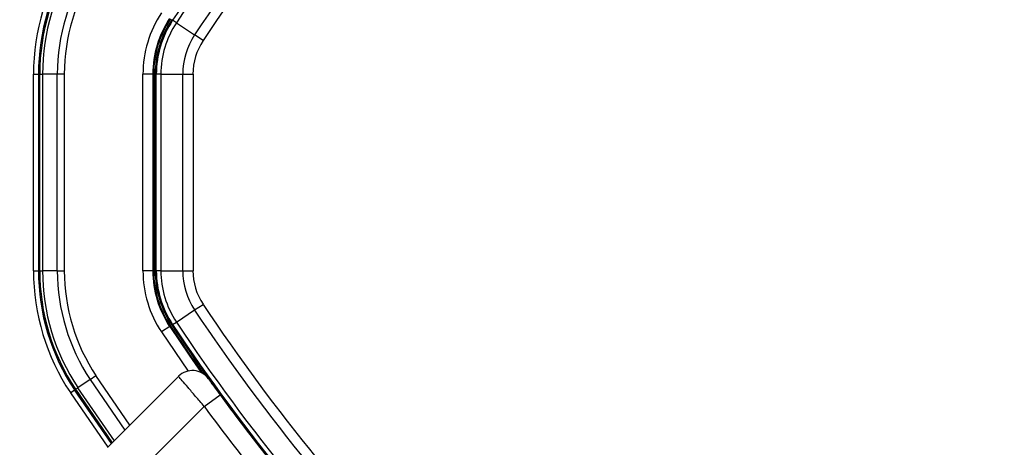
# Paper-space layout '3M DUO In Ground Anchor' of a CAD drawing. Header units: millimetres. Extents: x 10 to 10335, y 20 to 7920.
# Tile 81 of 116: x 3529 to 3629, y 7792 to 7835. Entities that reach past the tile are written whole.
import ezdxf

# ---------------------------------------------------------------- set-up
doc = ezdxf.new("R2010")
doc.units = ezdxf.units.MM
doc.layers.add('COMPONENT_GEOMETRY', color=7, linetype='Continuous')
doc.styles.add('SLDTEXTSTYLE0', font='TXT', dxfattribs={"width": 0.75})
doc.dimstyles.new('SLDDIMSTYLE2', dxfattribs={"dimtxt": 75, "dimasz": 3.302, "dimexe": 0, "dimexo": 0.0625, "dimgap": 18.75, "dimtad": 0, "dimtih": 1, "dimtoh": 1, "dimdec": 0, "dimrnd": 1e-09, "dimzin": 12, "dimdsep": 46, "dimtxsty": 'SLDTEXTSTYLE0', "dimsah": 1, "dimcen": 0.09, "dimadec": 0, "dimazin": 3, "dimtfac": 1, "dimtdec": 3, "dimtofl": 0, "dimtmove": 0, "dimatfit": 3, "dimfxl": 1, "dimfrac": 2, "dimtolj": 1, "dimtzin": 12, "dimarcsym": 0})

# ---------------------------------------------------------------- blocks, each defined once
blk = doc.blocks.new('_D_17')
at = {"layer": 'COMPONENT_GEOMETRY', "color": 7}
for p, q in [((3584.01, 7919.66), (364.55, 7919.66)), ((367.73, 7919.66), (367.73, 6439.18)), ((367.73, 4839.64), (367.73, 6320.12)), ((2084.42, 4839.64), (364.55, 4839.64))]:
    blk.add_line(p, q, dxfattribs=at)
for points in [[(367.73, 7919.66), (367.22, 7916.35), (368.23, 7916.35)], [(367.73, 4839.64), (368.23, 4842.94), (367.22, 4842.94)]]:
    blk.add_solid(points, dxfattribs=at)
at = {"layer": 'COMPONENT_GEOMETRY', "color": 7, "insert": (256.89, 6416.8), "char_height": 75, "attachment_point": 1, "style": 'SLDTEXTSTYLE0'}
blk.add_mtext('3080', dxfattribs=at)

psp = doc.layouts.new('3M DUO In Ground Anchor')

# ---------------------------------------------------------------- linework, layer by layer
at = {"color": 7, "linetype": 'Continuous', "lineweight": 25}
for p, q in [((3544.51, 7835.12), (3544.42, 7835.18)), ((3544.89, 7834.87), (3544.51, 7835.12)), ((3544.89, 7834.87), (3546.74, 7833.63)), ((3547.61, 7833.06), (3546.74, 7833.63)), ((3530.36, 7829.64), (3530.86, 7829.64)), ((3530.36, 7809.67), (3530.36, 7829.64)), ((3530.99, 7829.64), (3530.86, 7829.64)), ((3530.86, 7829.64), (3530.86, 7809.67)), ((3530.99, 7829.64), (3531.28, 7829.64)), ((3530.99, 7809.67), (3530.99, 7829.64)), ((3532.78, 7829.64), (3531.28, 7829.64)), ((3531.28, 7829.64), (3531.28, 7809.67)), ((3533.49, 7829.64), (3532.78, 7829.64)), ((3532.78, 7809.67), (3532.78, 7829.64)), ((3533.49, 7829.64), (3533.49, 7809.67)), ((3541.49, 7809.67), (3541.49, 7829.64)), ((3542.49, 7829.64), (3541.49, 7829.64)), ((3542.49, 7829.64), (3542.49, 7809.67)), ((3542.58, 7829.64), (3542.49, 7829.64)), ((3542.58, 7829.64), (3542.58, 7809.67)), ((3542.85, 7829.64), (3542.74, 7829.64)), ((3542.74, 7829.64), (3542.74, 7809.67)), ((3542.85, 7809.67), (3542.85, 7829.64)), ((3543.31, 7829.64), (3542.85, 7829.64)), ((3543.31, 7829.64), (3543.31, 7809.67)), ((3543.31, 7829.64), (3545.53, 7829.64)), ((3545.53, 7809.67), (3545.53, 7829.64)), ((3545.53, 7829.64), (3546.58, 7829.64)), ((3546.58, 7829.64), (3546.58, 7809.67)), ((3530.36, 7809.67), (3530.86, 7809.67)), ((3530.99, 7809.67), (3530.86, 7809.67)), ((3530.99, 7809.67), (3531.28, 7809.67)), ((3532.78, 7809.67), (3531.28, 7809.67)), ((3532.78, 7809.67), (3533.49, 7809.67)), ((3542.49, 7809.67), (3541.49, 7809.67)), ((3542.58, 7809.67), (3542.49, 7809.67)), ((3542.85, 7809.67), (3542.74, 7809.67)), ((3543.31, 7809.67), (3542.85, 7809.67)), ((3543.31, 7809.67), (3545.53, 7809.67)), ((3545.53, 7809.67), (3546.58, 7809.67)), ((3546.74, 7805.68), (3547.61, 7806.25)), ((3544.89, 7804.44), (3546.74, 7805.68)), ((3544.21, 7803.99), (3543.37, 7803.44)), ((3544.28, 7804.04), (3544.21, 7803.99)), ((3544.51, 7804.19), (3544.42, 7804.13)), ((3544.51, 7804.19), (3544.89, 7804.44)), ((3536.12, 7798.61), (3536.71, 7799)), ((3537.88, 7791.7), (3545.11, 7798.93)), ((3534.63, 7797.62), (3534.87, 7797.78)), ((3536.12, 7798.61), (3534.87, 7797.78)), ((3534.11, 7797.27), (3534.53, 7797.55)), ((3534.63, 7797.62), (3534.53, 7797.55)), ((3547.72, 7795.88), (3549.33, 7797.06)), ((3549.33, 7797.06), (3550.51, 7795.47)), ((3547.72, 7795.88), (3540.71, 7788.87))]:
    psp.add_line(p, q, dxfattribs=at)
at = {"color": 8, "linetype": 'Continuous', "lineweight": 25}
for p, q in [((3543.37, 7803.44), (3546.08, 7799.47)), ((3540.16, 7793.98), (3536.71, 7799)), ((3538.58, 7792.39), (3534.87, 7797.78)), ((3536.12, 7798.61), (3539.65, 7793.47)), ((3534.11, 7797.27), (3537.92, 7791.74)), ((3538.28, 7792.1), (3534.53, 7797.55)), ((3534.63, 7797.62), (3538.37, 7792.18))]:
    psp.add_line(p, q, dxfattribs=at)
at = {"color": 7, "linetype": 'Continuous', "lineweight": 25, "flags": 128}
for points in [[(3544.21, 7803.99), (3546.18, 7801.07), (3547.42, 7799.31)], [(3544.28, 7804.04), (3546.24, 7801.15), (3547.6, 7799.21)]]:
    psp.add_lwpolyline(points, dxfattribs=at)
at = {"color": 7, "linetype": 'Continuous', "lineweight": 25}
for centre, radius, start, end in [((3615.69, 7819.66), 100, 335.6403, 204.3597), ((3615.69, 7819.66), 99, 335.8585, 204.1415), ((3615.69, 7819.66), 97.6, 336.1709, 203.8291), ((3710.94, 7724.41), 199.89, 123.6328, 146.3672), ((3710.94, 7724.41), 199.43, 123.6328, 146.3672), ((3710.94, 7724.41), 197.21, 123.6328, 146.3672), ((3710.94, 7724.41), 196.17, 123.6328, 146.3672), ((3552.74, 7829.64), 22.38, 146.3672, 180), ((3552.74, 7829.64), 21.88, 146.3672, 180), ((3552.74, 7829.64), 21.75, 146.3672, 180), ((3552.74, 7829.64), 21.46, 146.3672, 180), ((3552.74, 7829.64), 19.96, 146.3672, 180), ((3552.74, 7829.64), 19.25, 146.3672, 180), ((3552.74, 7829.64), 11.25, 146.3672, 180), ((3552.74, 7829.64), 10.25, 146.3672, 180), ((3552.74, 7829.64), 10.16, 146.3672, 180), ((3552.74, 7829.64), 10, 146.3672, 180), ((3552.74, 7829.64), 9.89, 146.3672, 180), ((3552.74, 7829.64), 9.43, 146.3672, 180), ((3552.74, 7829.64), 7.21, 146.3672, 180), ((3552.74, 7829.64), 6.17, 146.3672, 180), ((3552.74, 7809.67), 22.38, 180, 213.6328), ((3552.74, 7809.67), 21.88, 180, 213.6328), ((3552.74, 7809.67), 21.75, 180, 213.6328), ((3552.74, 7809.67), 21.46, 180, 213.6328), ((3552.74, 7809.67), 19.96, 180, 213.6328), ((3552.74, 7809.67), 19.25, 180, 213.6328), ((3552.74, 7809.67), 11.25, 180, 213.6328), ((3552.74, 7809.67), 10.25, 180, 213.6328), ((3552.74, 7809.67), 10.16, 180, 213.6328), ((3552.74, 7809.67), 10, 180, 213.6328), ((3552.74, 7809.67), 9.89, 180, 213.6328), ((3552.74, 7809.67), 9.43, 180, 213.6328), ((3552.74, 7809.67), 7.21, 180, 213.6328), ((3552.74, 7809.67), 6.17, 180, 213.6328), ((3710.94, 7914.9), 196.17, 213.6328, 236.3672), ((3710.94, 7914.9), 197.21, 213.6328, 236.3672), ((3710.94, 7914.9), 200, 213.6328, 223.6615), ((3710.94, 7914.9), 200, 213.6328, 220.8526), ((3710.94, 7914.9), 199.89, 213.6328, 236.3672), ((3710.94, 7914.9), 199.43, 213.6328, 236.3672), ((3546.53, 7797.52), 2, 35.7221, 135), ((3710.52, 7915.46), 202, 216.2964, 222.0724)]:
    psp.add_arc(centre, radius, start, end, dxfattribs=at)
at = {"color": 8, "linetype": 'Continuous', "lineweight": 25}
for radius, start, end in [(97.43, 336.2097, 203.7903), (96.93, 336.3244, 203.6756)]:
    psp.add_arc((3615.69, 7819.66), radius, start, end, dxfattribs=at)
at = {"color": 7, "linetype": 'Continuous', "lineweight": 25}
for points, knots in [([(3547.72, 7795.88), (3547.42, 7796.22), (3546.83, 7796.92), (3546.04, 7797.84), (3545.45, 7798.53), (3545.15, 7798.88), (3545.13, 7798.92), (3545.11, 7798.93)], [0, 0, 0, 0, 0.217102, 0.434577, 0.651626, 0.866747, 1, 1, 1, 1]), ([(3548.15, 7798.68), (3548.16, 7798.68), (3548.17, 7798.66), (3548.31, 7798.47), (3548.57, 7798.1), (3548.93, 7797.61), (3549.2, 7797.25), (3549.33, 7797.06)], [0, 0, 0, 0, 0.133305, 0.348506, 0.565602, 0.783043, 1, 1, 1, 1])]:
    psp.add_open_spline(points, degree=3, knots=knots, dxfattribs=at)

# ---------------------------------------------------------------- dimensions: what is measured, and where the dimension line sits
at = {"layer": 'COMPONENT_GEOMETRY', "color": 7}
dim = psp.add_linear_dim(base=(367.73, 7919.66), p1=(2085.69, 4839.64), p2=(3585.28, 7919.66), angle=90, dimstyle='SLDDIMSTYLE2', dxfattribs=at)
dim.commit()
dim.dimension.update_dxf_attribs({"geometry": '_D_17', "text_midpoint": (367.73, 6379.65), "dimtype": 160})

doc.saveas('drawing.dxf')
